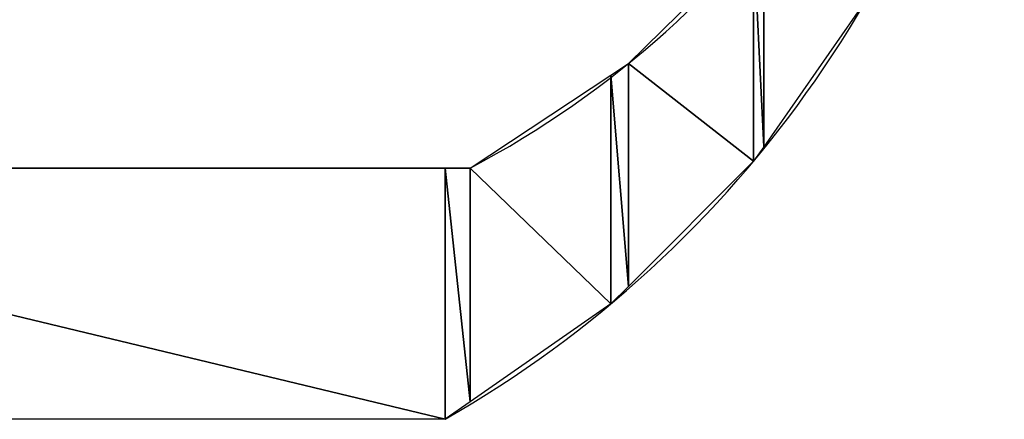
# Model space of a CAD drawing. Header units: inches. Extents: x 3 to 289, y 4 to 291.
# Tile 146 of 256: x 166.689 to 167.026, y 5.544 to 5.681. Entities that reach past the tile are written whole.
import ezdxf

# ---------------------------------------------------------------- set-up
doc = ezdxf.new("R2010")
doc.units = ezdxf.units.IN
doc.header["$LTSCALE"] = 0.5
doc.header["$MEASUREMENT"] = 0
doc.layers.add('PLOTVIEW1', color=7, linetype='Continuous')

msp = doc.modelspace()

# ---------------------------------------------------------------- linework, layer by layer
at = {"layer": 'PLOTVIEW1', "color": 56, "linetype": 'Continuous'}
for p, q in [((166.9434992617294, 5.711265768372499), (166.9434992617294, 5.637263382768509)), ((166.9434992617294, 5.637263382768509), (166.9434992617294, 5.711265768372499)), ((166.8972293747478, 5.66574011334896), (166.9400720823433, 5.707893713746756)), ((166.9400720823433, 5.707893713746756), (166.9400720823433, 5.632343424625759)), ((166.9400720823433, 5.632343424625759), (166.9400720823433, 5.707893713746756)), ((166.9400720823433, 5.707893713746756), (166.9434992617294, 5.637263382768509)), ((166.9434992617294, 5.637263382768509), (166.9400720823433, 5.707893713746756)), ((166.9795660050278, 5.689039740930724), (166.9434992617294, 5.637263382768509)), ((166.8912077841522, 5.661762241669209), (166.8972293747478, 5.66574011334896)), ((166.8972293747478, 5.66574011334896), (166.8972293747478, 5.589511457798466)), ((166.8972293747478, 5.589511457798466), (166.8972293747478, 5.66574011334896)), ((166.8972293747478, 5.66574011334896), (166.9400720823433, 5.632343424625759)), ((166.9400720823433, 5.632343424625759), (166.8972293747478, 5.66574011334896)), ((166.8430687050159, 5.629961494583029), (166.8912077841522, 5.661762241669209)), ((166.8912077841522, 5.661762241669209), (166.8912077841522, 5.583491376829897)), ((166.8912077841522, 5.583491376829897), (166.8912077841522, 5.661762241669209)), ((166.8912077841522, 5.661762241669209), (166.8972293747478, 5.589511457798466)), ((166.8972293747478, 5.589511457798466), (166.8912077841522, 5.661762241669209)), ((166.9434992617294, 5.637263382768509), (166.9400720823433, 5.632343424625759)), ((166.4777608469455, 5.629961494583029), (166.8345015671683, 5.544011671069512)), ((166.8345015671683, 5.544011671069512), (166.4777608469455, 5.629961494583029)), ((166.4777608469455, 5.629961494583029), (166.8345015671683, 5.629961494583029)), ((166.8345015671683, 5.629961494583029), (166.8345015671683, 5.544011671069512)), ((166.8345015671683, 5.544011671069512), (166.8345015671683, 5.629961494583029)), ((166.8345015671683, 5.629961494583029), (166.8430687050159, 5.549976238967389)), ((166.8430687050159, 5.549976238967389), (166.8345015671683, 5.629961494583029)), ((166.8345015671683, 5.629961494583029), (166.8430687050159, 5.629961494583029)), ((166.8430687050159, 5.629961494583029), (166.8430687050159, 5.549976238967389)), ((166.8430687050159, 5.549976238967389), (166.8430687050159, 5.629961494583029)), ((166.8430687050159, 5.629961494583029), (166.8912077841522, 5.583491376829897)), ((166.8912077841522, 5.583491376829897), (166.8430687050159, 5.629961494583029)), ((166.9400720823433, 5.632343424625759), (166.8972293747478, 5.589511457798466)), ((166.8972293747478, 5.589511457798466), (166.8912077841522, 5.583491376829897)), ((166.8912077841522, 5.583491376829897), (166.8430687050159, 5.549976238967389)), ((166.8430687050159, 5.549976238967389), (166.8345015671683, 5.544011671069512)), ((166.8345015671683, 5.544011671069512), (166.4777608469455, 5.544011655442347))]:
    msp.add_line(p, q, dxfattribs=at)
at = {"layer": 'PLOTVIEW1', "color": 252, "linetype": 'Continuous'}
msp.add_line((166.8430689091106, 5.6299615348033, 0.01968503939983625), (166.4691938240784, 5.6299615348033, 0.01968503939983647), dxfattribs=at)
for centre, radius, start, end in [((166.6858229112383, 5.926878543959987, 0.01968503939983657), 0.3359850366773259, 297.9054999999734, 353.3387999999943), ((166.6405039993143, 5.883122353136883, 0.01968503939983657), 0.390680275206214, 299.7728999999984, 350.5060000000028)]:
    msp.add_arc(centre, radius, start, end, dxfattribs=at)

doc.saveas('drawing.dxf')
